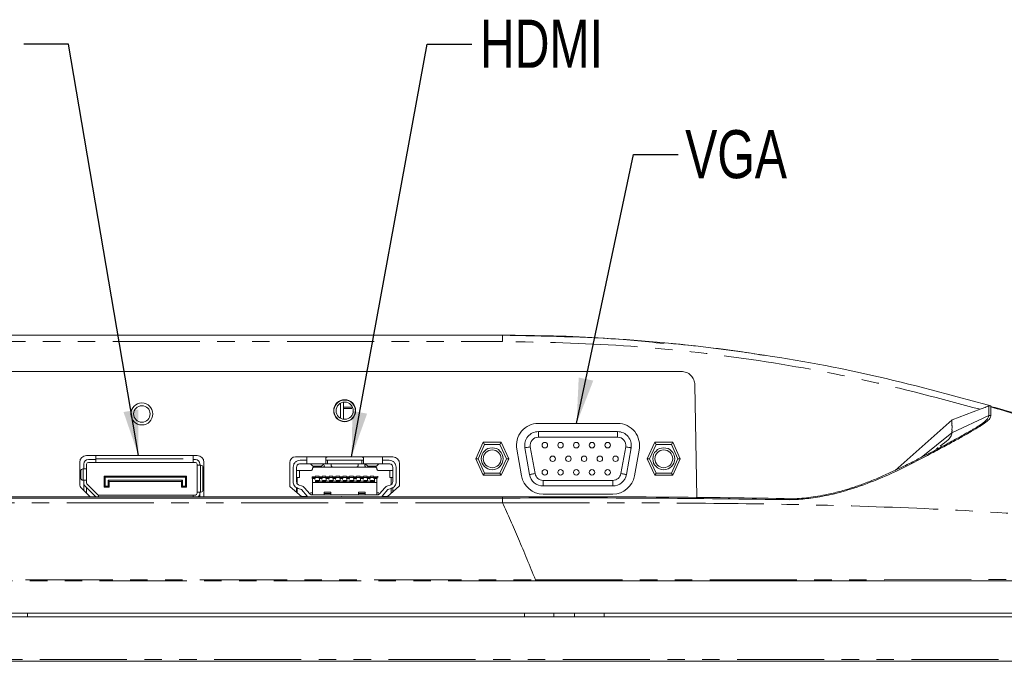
# Model space of a CAD drawing. Header units: millimetres. Extents: x 19 to 844, y 7 to 552.
# Tile 6 of 36: x 227 to 299, y 99 to 146. Entities that reach past the tile are written whole.
import ezdxf

# ---------------------------------------------------------------- set-up
doc = ezdxf.new("R2010")
doc.units = ezdxf.units.MM
doc.linetypes.add('PHANTOM', pattern=[12.7, 6.35, -1.27, 1.27, -1.27, 1.27, -1.27])
doc.styles.add('SLDTEXTSTYLE0', font='TXT', dxfattribs={"width": 0.75})
doc.dimstyles.new('SLDDIMSTYLE1', dxfattribs={"dimtxt": 0.18, "dimasz": 3.302, "dimexe": 0, "dimexo": 0.0625, "dimgap": 0, "dimtad": 0, "dimtih": 1, "dimtoh": 1, "dimdec": 0, "dimrnd": 1e-09, "dimzin": 0, "dimdsep": 46, "dimtxsty": 'Standard', "dimsah": 1, "dimcen": 0.09, "dimadec": 0, "dimazin": 0, "dimtfac": 3.302, "dimtdec": 0, "dimtofl": 0, "dimtmove": 0, "dimatfit": 3, "dimfxl": 0, "dimfrac": 2, "dimtolj": 1, "dimtzin": 0, "dimarcsym": 0})

msp = doc.modelspace()

# ---------------------------------------------------------------- linework, layer by layer
at = {"color": 7, "linetype": 'Continuous', "lineweight": 15}
for p, q in [((262.38, 122.984), (132.38, 122.984)), ((132.38, 122.984), (262.38, 122.984)), ((262.38, 122.985), (262.38, 122.983)), ((216.112, 120.344), (275.397, 120.344)), ((276.397, 119.362), (276.54, 111.164)), ((250.803, 117.744), (251.403, 117.744)), ((295.131, 116.815), (297.171, 117.585)), ((264.996, 116.559), (270.765, 116.559)), ((290.981, 113.135), (295.131, 116.815)), ((264.996, 115.959), (270.763, 115.959)), ((264.996, 115.559), (270.763, 115.559)), ((292.886, 114.076), (295.13, 115.879)), ((260.98, 115.184), (260.43, 113.984)), ((260.595, 113.984), (261.076, 115.034)), ((262.28, 115.184), (260.98, 115.184)), ((260.98, 115.184), (261.076, 115.034)), ((261.076, 115.034), (262.183, 115.034)), ((262.28, 115.184), (262.183, 115.034)), ((262.183, 115.034), (262.665, 113.984)), ((262.28, 115.184), (262.83, 113.984)), ((264.355, 112.836), (264.012, 114.786)), ((264.749, 112.905), (264.405, 114.855)), ((271.354, 114.855), (271.01, 112.905)), ((271.748, 114.786), (271.404, 112.836)), ((272.93, 113.984), (273.48, 115.184)), ((273.576, 115.034), (273.095, 113.984)), ((273.576, 115.034), (273.48, 115.184)), ((273.48, 115.184), (274.78, 115.184)), ((274.683, 115.034), (273.576, 115.034)), ((274.683, 115.034), (274.78, 115.184)), ((275.165, 113.984), (274.683, 115.034)), ((274.78, 115.184), (275.33, 113.984)), ((294.002, 114.711), (294.123, 114.805)), ((232.08, 114.224), (240.13, 114.224)), ((232.755, 114.184), (232.755, 113.974)), ((239.83, 113.974), (239.83, 114.184)), ((247.295, 114.122), (254.38, 114.122)), ((263.764, 112.731), (263.421, 114.681)), ((272.326, 114.608), (271.995, 112.731)), ((231.58, 112.164), (231.58, 113.724)), ((231.88, 113.249), (231.88, 113.599)), ((232.08, 113.599), (232.08, 113.249)), ((232.205, 113.924), (232.755, 113.924)), ((232.755, 113.724), (232.205, 113.724)), ((232.755, 113.974), (232.755, 113.724)), ((232.755, 113.724), (239.83, 113.724)), ((239.83, 113.724), (239.83, 113.974)), ((239.83, 113.924), (240.005, 113.924)), ((240.005, 113.724), (239.83, 113.724)), ((240.13, 113.509), (240.13, 113.599)), ((240.38, 113.509), (240.13, 113.509)), ((240.13, 111.559), (240.13, 113.509)), ((240.33, 113.509), (240.33, 113.599)), ((240.405, 113.509), (240.38, 113.509)), ((240.555, 113.359), (240.555, 111.709)), ((240.63, 113.724), (240.63, 111.347)), ((246.88, 111.958), (246.88, 113.707)), ((247.13, 113.372), (247.13, 112.306)), ((247.38, 113.372), (247.38, 112.306)), ((247.63, 113.872), (248.13, 113.872)), ((247.63, 113.622), (248.13, 113.622)), ((248.13, 113.872), (248.13, 113.622)), ((248.13, 113.622), (249.63, 113.622)), ((248.38, 113.622), (248.557, 113.45)), ((248.556, 113.447), (249.203, 113.447)), ((248.655, 113.372), (249.28, 113.372)), ((249.379, 113.622), (249.202, 113.45)), ((249.63, 113.872), (252.13, 113.872)), ((252.13, 113.622), (249.63, 113.622)), ((250.03, 113.372), (251.73, 113.372)), ((252.13, 113.622), (253.63, 113.622)), ((252.38, 113.622), (252.557, 113.45)), ((252.48, 113.372), (253.105, 113.372)), ((252.556, 113.447), (253.203, 113.447)), ((253.379, 113.622), (253.202, 113.45)), ((253.63, 113.622), (253.63, 113.872)), ((253.63, 113.872), (254.13, 113.872)), ((253.63, 113.622), (254.13, 113.622)), ((254.38, 113.372), (254.38, 112.306)), ((254.63, 113.372), (254.63, 112.306)), ((254.88, 113.622), (254.88, 112.012)), ((260.43, 113.984), (260.98, 112.784)), ((260.43, 113.984), (260.595, 113.984)), ((261.076, 112.934), (260.595, 113.984)), ((262.665, 113.984), (262.183, 112.934)), ((262.83, 113.984), (262.28, 112.784)), ((262.83, 113.984), (262.665, 113.984)), ((273.48, 112.784), (272.93, 113.984)), ((273.095, 113.984), (272.93, 113.984)), ((273.095, 113.984), (273.576, 112.934)), ((274.683, 112.934), (275.165, 113.984)), ((275.33, 113.984), (274.78, 112.784)), ((275.165, 113.984), (275.33, 113.984)), ((231.655, 112.574), (231.655, 113.099)), ((231.83, 113.249), (231.805, 113.249)), ((232.08, 113.249), (231.83, 113.249)), ((232.08, 112.424), (232.08, 113.249)), ((233.355, 111.909), (233.355, 112.729)), ((233.43, 112.654), (233.355, 112.729)), ((233.355, 112.729), (239.355, 112.729)), ((233.43, 112.654), (233.43, 111.984)), ((233.43, 112.654), (239.28, 112.654)), ((239.355, 112.729), (239.28, 112.654)), ((239.28, 111.984), (239.28, 112.654)), ((239.355, 112.729), (239.355, 111.909)), ((247.38, 113.122), (247.58, 113.122)), ((247.58, 113.122), (247.58, 112.622)), ((247.58, 113.122), (248.405, 113.122)), ((248.517, 112.679), (248.742, 112.679)), ((248.517, 112.666), (248.517, 112.664)), ((248.517, 112.665), (248.517, 112.609)), ((248.742, 112.709), (249.017, 112.709)), ((248.742, 112.666), (248.742, 112.664)), ((248.742, 112.664), (248.742, 112.609)), ((249.017, 112.679), (249.242, 112.679)), ((249.017, 112.666), (249.017, 112.664)), ((249.017, 112.665), (249.017, 112.609)), ((249.242, 112.709), (249.517, 112.709)), ((249.242, 112.666), (249.242, 112.664)), ((249.242, 112.664), (249.242, 112.609)), ((249.517, 112.679), (249.742, 112.679)), ((249.517, 112.666), (249.517, 112.664)), ((249.517, 112.665), (249.517, 112.609)), ((249.742, 112.709), (250.017, 112.709)), ((249.742, 112.666), (249.742, 112.664)), ((249.742, 112.664), (249.742, 112.609)), ((250.017, 112.679), (250.242, 112.679)), ((250.017, 112.666), (250.017, 112.664)), ((250.017, 112.665), (250.017, 112.609)), ((250.242, 112.709), (250.517, 112.709)), ((250.242, 112.666), (250.242, 112.664)), ((250.242, 112.664), (250.242, 112.609)), ((250.517, 112.679), (250.742, 112.679)), ((250.517, 112.666), (250.517, 112.664)), ((250.517, 112.665), (250.517, 112.609)), ((250.742, 112.709), (251.017, 112.709)), ((250.742, 112.666), (250.742, 112.664)), ((250.742, 112.664), (250.742, 112.609)), ((251.017, 112.679), (251.242, 112.679)), ((251.017, 112.666), (251.017, 112.664)), ((251.017, 112.665), (251.017, 112.609)), ((251.242, 112.709), (251.517, 112.709)), ((251.242, 112.666), (251.242, 112.664)), ((251.242, 112.664), (251.242, 112.609)), ((251.517, 112.679), (251.742, 112.679)), ((251.517, 112.666), (251.517, 112.664)), ((251.517, 112.665), (251.517, 112.609)), ((251.742, 112.709), (252.017, 112.709)), ((251.742, 112.666), (251.742, 112.664)), ((251.742, 112.664), (251.742, 112.609)), ((252.017, 112.679), (252.242, 112.679)), ((252.017, 112.666), (252.017, 112.664)), ((252.017, 112.665), (252.017, 112.609)), ((252.242, 112.709), (252.517, 112.709)), ((252.242, 112.666), (252.242, 112.664)), ((252.242, 112.664), (252.242, 112.609)), ((252.517, 112.679), (252.742, 112.679)), ((252.517, 112.666), (252.517, 112.664)), ((252.517, 112.665), (252.517, 112.609)), ((252.742, 112.709), (253.017, 112.709)), ((252.742, 112.666), (252.742, 112.664)), ((252.742, 112.664), (252.742, 112.609)), ((253.017, 112.679), (253.242, 112.679)), ((253.017, 112.666), (253.017, 112.664)), ((253.017, 112.665), (253.017, 112.609)), ((253.242, 112.666), (253.242, 112.664)), ((253.242, 112.664), (253.242, 112.609)), ((253.307, 112.709), (253.307, 112.609)), ((253.355, 113.122), (254.155, 113.122)), ((254.18, 113.122), (254.38, 113.122)), ((254.18, 112.622), (254.18, 113.122)), ((260.98, 112.784), (261.076, 112.934)), ((260.98, 112.784), (262.28, 112.784)), ((261.076, 112.934), (262.183, 112.934)), ((262.183, 112.934), (262.28, 112.784)), ((273.48, 112.784), (273.576, 112.934)), ((274.78, 112.784), (273.48, 112.784)), ((273.576, 112.934), (274.683, 112.934)), ((274.683, 112.934), (274.78, 112.784)), ((231.805, 112.424), (231.83, 112.424)), ((231.83, 112.424), (232.08, 112.424)), ((231.88, 112.424), (231.88, 112.216)), ((231.88, 111.657), (231.88, 112.216)), ((232.722, 111.239), (231.975, 111.986)), ((232.08, 112.424), (232.08, 112.216)), ((232.863, 111.381), (232.116, 112.128)), ((233.355, 111.909), (233.43, 111.984)), ((233.43, 111.984), (233.655, 111.984)), ((239.055, 112.414), (233.655, 112.414)), ((233.655, 111.984), (233.655, 112.414)), ((233.655, 112.414), (233.73, 112.339)), ((233.655, 111.984), (233.73, 111.909)), ((233.73, 112.339), (233.73, 111.909)), ((238.98, 112.339), (233.73, 112.339)), ((238.98, 112.339), (239.055, 112.414)), ((238.98, 111.909), (238.98, 112.339)), ((238.98, 111.909), (239.055, 111.984)), ((239.055, 112.414), (239.055, 111.984)), ((239.055, 111.984), (239.28, 111.984)), ((239.28, 111.984), (239.355, 111.909)), ((247.769, 111.21), (246.88, 111.958)), ((247.58, 112.622), (247.38, 112.622)), ((247.43, 112.157), (247.43, 112.622)), ((247.556, 112.067), (247.732, 112.013)), ((248.517, 112.609), (248.742, 112.609)), ((248.517, 112.609), (248.517, 112.559)), ((248.517, 112.559), (248.742, 112.559)), ((248.542, 112.509), (248.542, 112.259)), ((248.542, 112.259), (248.542, 111.347)), ((248.542, 112.259), (248.702, 112.259)), ((248.702, 112.259), (248.767, 112.259)), ((248.717, 112.509), (248.717, 112.481)), ((248.742, 112.609), (248.742, 112.559)), ((248.742, 112.609), (249.017, 112.609)), ((248.767, 112.409), (248.992, 112.409)), ((248.767, 112.409), (248.767, 112.359)), ((248.767, 112.359), (248.992, 112.359)), ((248.767, 112.359), (248.767, 112.304)), ((248.767, 112.304), (248.767, 112.302)), ((248.767, 112.302), (248.767, 112.289)), ((248.767, 112.289), (248.992, 112.289)), ((248.992, 112.259), (248.767, 112.259)), ((248.792, 112.257), (248.967, 112.257)), ((248.992, 112.409), (248.992, 112.359)), ((248.992, 112.359), (248.992, 112.304)), ((248.992, 112.359), (249.267, 112.359)), ((248.992, 112.304), (248.992, 112.302)), ((248.992, 112.302), (248.992, 112.289)), ((248.992, 112.259), (249.267, 112.259)), ((249.017, 112.609), (249.242, 112.609)), ((249.017, 112.609), (249.017, 112.559)), ((249.017, 112.559), (249.242, 112.559)), ((249.042, 112.509), (249.042, 112.359)), ((249.217, 112.509), (249.217, 112.481)), ((249.242, 112.609), (249.242, 112.559)), ((249.242, 112.609), (249.517, 112.609)), ((249.267, 112.409), (249.492, 112.409)), ((249.267, 112.409), (249.267, 112.359)), ((249.267, 112.359), (249.492, 112.359)), ((249.267, 112.359), (249.267, 112.304)), ((249.267, 112.304), (249.267, 112.302)), ((249.267, 112.302), (249.267, 112.289)), ((249.267, 112.289), (249.492, 112.289)), ((249.492, 112.259), (249.267, 112.259)), ((249.292, 112.257), (249.467, 112.257)), ((249.492, 112.409), (249.492, 112.359)), ((249.492, 112.359), (249.492, 112.304)), ((249.492, 112.359), (249.767, 112.359)), ((249.492, 112.304), (249.492, 112.302)), ((249.492, 112.302), (249.492, 112.289)), ((249.492, 112.259), (249.767, 112.259)), ((249.517, 112.609), (249.742, 112.609)), ((249.517, 112.609), (249.517, 112.559)), ((249.517, 112.559), (249.742, 112.559)), ((249.542, 112.509), (249.542, 112.359)), ((249.717, 112.509), (249.717, 112.481)), ((249.742, 112.609), (249.742, 112.559)), ((249.742, 112.609), (250.017, 112.609)), ((249.767, 112.409), (249.992, 112.409)), ((249.767, 112.409), (249.767, 112.359)), ((249.767, 112.359), (249.992, 112.359)), ((249.767, 112.359), (249.767, 112.304)), ((249.767, 112.304), (249.767, 112.302)), ((249.767, 112.302), (249.767, 112.289)), ((249.767, 112.289), (249.992, 112.289)), ((249.992, 112.259), (249.767, 112.259)), ((249.792, 112.257), (249.967, 112.257)), ((249.992, 112.409), (249.992, 112.359)), ((249.992, 112.359), (249.992, 112.304)), ((249.992, 112.359), (250.267, 112.359)), ((249.992, 112.304), (249.992, 112.302)), ((249.992, 112.302), (249.992, 112.289)), ((249.992, 112.259), (250.267, 112.259)), ((250.017, 112.609), (250.242, 112.609)), ((250.017, 112.609), (250.017, 112.559)), ((250.017, 112.559), (250.242, 112.559)), ((250.042, 112.509), (250.042, 112.359)), ((250.217, 112.509), (250.217, 112.481)), ((250.242, 112.609), (250.242, 112.559)), ((250.242, 112.609), (250.517, 112.609)), ((250.267, 112.409), (250.492, 112.409)), ((250.267, 112.409), (250.267, 112.359)), ((250.267, 112.359), (250.492, 112.359)), ((250.267, 112.359), (250.267, 112.304)), ((250.267, 112.304), (250.267, 112.302)), ((250.267, 112.302), (250.267, 112.289)), ((250.267, 112.289), (250.492, 112.289)), ((250.492, 112.259), (250.267, 112.259)), ((250.292, 112.257), (250.467, 112.257)), ((250.492, 112.409), (250.492, 112.359)), ((250.492, 112.359), (250.492, 112.304)), ((250.492, 112.359), (250.767, 112.359)), ((250.492, 112.304), (250.492, 112.302)), ((250.492, 112.302), (250.492, 112.289)), ((250.492, 112.259), (250.767, 112.259)), ((250.517, 112.609), (250.742, 112.609)), ((250.517, 112.609), (250.517, 112.559)), ((250.517, 112.559), (250.742, 112.559)), ((250.542, 112.509), (250.542, 112.359)), ((250.717, 112.509), (250.717, 112.481)), ((250.742, 112.609), (250.742, 112.559)), ((250.742, 112.609), (251.017, 112.609)), ((250.767, 112.409), (250.992, 112.409)), ((250.767, 112.409), (250.767, 112.359)), ((250.767, 112.359), (250.992, 112.359)), ((250.767, 112.359), (250.767, 112.304)), ((250.767, 112.304), (250.767, 112.302)), ((250.767, 112.302), (250.767, 112.289)), ((250.767, 112.289), (250.992, 112.289)), ((250.992, 112.259), (250.767, 112.259)), ((250.792, 112.257), (250.967, 112.257)), ((250.992, 112.409), (250.992, 112.359)), ((250.992, 112.359), (250.992, 112.304)), ((250.992, 112.359), (251.267, 112.359)), ((250.992, 112.304), (250.992, 112.302)), ((250.992, 112.302), (250.992, 112.289)), ((250.992, 112.259), (251.267, 112.259)), ((251.017, 112.609), (251.242, 112.609)), ((251.017, 112.609), (251.017, 112.559)), ((251.017, 112.559), (251.242, 112.559)), ((251.042, 112.509), (251.042, 112.359)), ((251.217, 112.509), (251.217, 112.481)), ((251.242, 112.609), (251.242, 112.559)), ((251.242, 112.609), (251.517, 112.609)), ((251.267, 112.409), (251.492, 112.409)), ((251.267, 112.409), (251.267, 112.359)), ((251.267, 112.359), (251.492, 112.359)), ((251.267, 112.359), (251.267, 112.304)), ((251.267, 112.304), (251.267, 112.302)), ((251.267, 112.302), (251.267, 112.289)), ((251.267, 112.289), (251.492, 112.289)), ((251.492, 112.259), (251.267, 112.259)), ((251.292, 112.257), (251.467, 112.257)), ((251.492, 112.409), (251.492, 112.359)), ((251.492, 112.359), (251.492, 112.304)), ((251.492, 112.359), (251.767, 112.359)), ((251.492, 112.304), (251.492, 112.302)), ((251.492, 112.302), (251.492, 112.289)), ((251.492, 112.259), (251.767, 112.259)), ((251.517, 112.609), (251.742, 112.609)), ((251.517, 112.609), (251.517, 112.559)), ((251.517, 112.559), (251.742, 112.559)), ((251.542, 112.509), (251.542, 112.359)), ((251.717, 112.509), (251.717, 112.481)), ((251.742, 112.609), (251.742, 112.559)), ((251.742, 112.609), (252.017, 112.609)), ((251.767, 112.409), (251.992, 112.409)), ((251.767, 112.409), (251.767, 112.359)), ((251.767, 112.359), (251.992, 112.359)), ((251.767, 112.359), (251.767, 112.304)), ((251.767, 112.304), (251.767, 112.302)), ((251.767, 112.302), (251.767, 112.289)), ((251.767, 112.289), (251.992, 112.289)), ((251.992, 112.259), (251.767, 112.259)), ((251.792, 112.257), (251.967, 112.257)), ((251.992, 112.409), (251.992, 112.359)), ((251.992, 112.359), (251.992, 112.304)), ((251.992, 112.359), (252.267, 112.359)), ((251.992, 112.304), (251.992, 112.302)), ((251.992, 112.302), (251.992, 112.289)), ((251.992, 112.259), (252.267, 112.259)), ((252.017, 112.609), (252.242, 112.609)), ((252.017, 112.609), (252.017, 112.559)), ((252.017, 112.559), (252.242, 112.559)), ((252.042, 112.509), (252.042, 112.359)), ((252.217, 112.509), (252.217, 112.481)), ((252.242, 112.609), (252.242, 112.559)), ((252.242, 112.609), (252.517, 112.609)), ((252.267, 112.409), (252.492, 112.409)), ((252.267, 112.409), (252.267, 112.359)), ((252.267, 112.359), (252.492, 112.359)), ((252.267, 112.359), (252.267, 112.304)), ((252.267, 112.304), (252.267, 112.302)), ((252.267, 112.302), (252.267, 112.289)), ((252.267, 112.289), (252.492, 112.289)), ((252.492, 112.259), (252.267, 112.259)), ((252.292, 112.257), (252.467, 112.257)), ((252.492, 112.409), (252.492, 112.359)), ((252.492, 112.359), (252.492, 112.304)), ((252.492, 112.359), (252.767, 112.359)), ((252.492, 112.304), (252.492, 112.302)), ((252.492, 112.302), (252.492, 112.289)), ((252.492, 112.259), (252.767, 112.259)), ((252.517, 112.609), (252.742, 112.609)), ((252.517, 112.609), (252.517, 112.559)), ((252.517, 112.559), (252.742, 112.559)), ((252.542, 112.509), (252.542, 112.359)), ((252.717, 112.509), (252.717, 112.481)), ((252.742, 112.609), (252.742, 112.559)), ((252.742, 112.609), (253.017, 112.609)), ((252.767, 112.409), (252.992, 112.409)), ((252.767, 112.409), (252.767, 112.359)), ((252.767, 112.359), (252.992, 112.359)), ((252.767, 112.359), (252.767, 112.304)), ((252.767, 112.304), (252.767, 112.302)), ((252.767, 112.302), (252.767, 112.289)), ((252.767, 112.289), (252.992, 112.289)), ((252.992, 112.259), (252.767, 112.259)), ((252.792, 112.257), (252.967, 112.257)), ((252.992, 112.409), (252.992, 112.359)), ((252.992, 112.359), (252.992, 112.304)), ((252.992, 112.304), (252.992, 112.302)), ((252.992, 112.302), (252.992, 112.289)), ((253.057, 112.259), (252.992, 112.259)), ((253.017, 112.609), (253.242, 112.609)), ((253.017, 112.609), (253.017, 112.559)), ((253.017, 112.559), (253.242, 112.559)), ((253.042, 112.509), (253.042, 112.359)), ((253.057, 112.359), (253.057, 112.259)), ((253.057, 112.259), (253.217, 112.259)), ((253.217, 112.509), (253.217, 112.259)), ((253.217, 112.259), (253.217, 111.347)), ((253.242, 112.609), (253.242, 112.559)), ((254.88, 112.012), (253.968, 111.21)), ((254.027, 112.013), (254.203, 112.067)), ((254.38, 112.622), (254.18, 112.622)), ((254.28, 112.622), (254.28, 112.094)), ((270.419, 112.409), (265.34, 112.409)), ((270.419, 112.009), (265.34, 112.009)), ((262.385, 111.21), (212.001, 111.21)), ((232.327, 111.21), (231.726, 111.811)), ((232.08, 111.457), (232.08, 111.881)), ((232.951, 111.344), (232.955, 111.344)), ((232.955, 111.344), (239.83, 111.344)), ((232.955, 111.344), (232.955, 111.21)), ((233.73, 111.909), (233.355, 111.909)), ((239.355, 111.909), (238.98, 111.909)), ((239.83, 111.21), (239.83, 111.344)), ((239.83, 111.344), (240.005, 111.344)), ((240.13, 111.559), (240.38, 111.559)), ((240.13, 111.469), (240.13, 111.559)), ((240.33, 111.559), (240.33, 111.469)), ((240.33, 111.469), (240.33, 111.21)), ((240.38, 111.559), (240.405, 111.559)), ((247.38, 111.873), (247.38, 111.537)), ((247.43, 111.495), (247.43, 111.855)), ((247.726, 111.754), (247.483, 111.828)), ((248.18, 111.247), (247.725, 111.247)), ((247.726, 111.754), (248.155, 111.266)), ((247.96, 111.866), (248.342, 111.432)), ((248.542, 111.497), (248.38, 111.497)), ((248.53, 111.347), (253.229, 111.347)), ((249.88, 111.547), (249.379, 111.547)), ((249.38, 111.448), (249.38, 111.347)), ((249.88, 111.347), (249.88, 111.448)), ((250.645, 111.247), (250.63, 111.247)), ((250.63, 111.247), (250.63, 111.21)), ((250.645, 111.21), (250.645, 111.247)), ((252.38, 111.547), (251.879, 111.547)), ((251.88, 111.447), (251.88, 111.347)), ((252.38, 111.347), (252.38, 111.447)), ((253.38, 111.497), (253.217, 111.497)), ((253.799, 111.866), (253.417, 111.432)), ((254.01, 111.247), (253.58, 111.247)), ((254.033, 111.754), (253.604, 111.266)), ((254.033, 111.754), (254.277, 111.828)), ((254.28, 111.83), (254.28, 111.484)), ((254.38, 111.572), (254.38, 111.873)), ((270.419, 111.409), (265.34, 111.409)), ((262.38, 111.125), (212.003, 111.124)), ((301.13, 102.734), (149.089, 102.734)), ((227.78, 102.734), (227.78, 102.484)), ((263.98, 102.734), (263.98, 102.484)), ((266.13, 102.734), (266.13, 102.484)), ((267.63, 102.484), (267.63, 102.734)), ((269.78, 102.484), (269.78, 102.734)), ((324.204, 102.484), (148.88, 102.484)), ((263.98, 102.484), (227.78, 102.484)), ((301.13, 102.484), (269.78, 102.484)), ((323.92, 99.234), (70.839, 99.234))]:
    msp.add_line(p, q, dxfattribs=at)
at = {"color": 8, "linetype": 'PHANTOM', "lineweight": 0}
for p, q in [((132.38, 122.527), (262.38, 122.527)), ((250.803, 117.644), (251.403, 117.644)), ((297.804, 117.126), (295.13, 115.879)), ((264.996, 115.959), (264.996, 115.559)), ((270.763, 115.959), (270.763, 115.559)), ((249.63, 114.122), (248.13, 114.122)), ((253.63, 114.122), (252.13, 114.122)), ((232.755, 113.974), (239.83, 113.974)), ((240.38, 113.509), (240.38, 111.559)), ((249.202, 113.45), (248.557, 113.45)), ((250.03, 113.372), (249.28, 113.372)), ((249.63, 113.622), (249.63, 113.872)), ((252.48, 113.372), (251.73, 113.372)), ((252.13, 113.872), (252.13, 113.622)), ((253.202, 113.45), (252.557, 113.45)), ((231.83, 112.424), (231.83, 113.249)), ((265.34, 112.009), (265.34, 112.409)), ((270.419, 112.009), (270.419, 112.409)), ((249.88, 111.448), (249.38, 111.448)), ((252.38, 111.447), (251.88, 111.447)), ((262.38, 110.786), (211.974, 110.786)), ((262.38, 110.786), (262.38, 111.125)), ((151.431, 105.168), (264.777, 105.168)), ((264.777, 105.098), (151.431, 105.097)), ((264.777, 105.168), (323.635, 105.194)), ((264.777, 105.098), (264.777, 105.168)), ((323.92, 99.371), (70.839, 99.371))]:
    msp.add_line(p, q, dxfattribs=at)
at = {"color": 8, "linetype": 'PHANTOM', "lineweight": 0, "flags": 128}
for points in [[(264.012, 114.786), (264.019, 114.787), (264.041, 114.791), (264.078, 114.797), (264.127, 114.806), (264.187, 114.816), (264.255, 114.828), (264.329, 114.841), (264.405, 114.855)], [(271.748, 114.786), (271.74, 114.787), (271.718, 114.791), (271.681, 114.797), (271.632, 114.806), (271.573, 114.816), (271.504, 114.828), (271.431, 114.841), (271.354, 114.855)], [(264.355, 112.836), (264.363, 112.837), (264.385, 112.841), (264.422, 112.847), (264.471, 112.856), (264.53, 112.866), (264.599, 112.878), (264.672, 112.891), (264.749, 112.905)], [(271.01, 112.905), (271.087, 112.891), (271.161, 112.878), (271.229, 112.866), (271.288, 112.856), (271.337, 112.847), (271.374, 112.841), (271.396, 112.837), (271.404, 112.836)]]:
    msp.add_lwpolyline(points, dxfattribs=at)
at = {"color": 7, "linetype": 'Continuous', "lineweight": 15, "flags": 128}
for points in [[(232.76, 114.224), (232.757, 114.213), (232.755, 114.184)], [(239.83, 114.184), (239.827, 114.213), (239.824, 114.224)], [(232.722, 111.239), (232.745, 111.218), (232.756, 111.21)], [(240.63, 111.347), (240.62, 111.249), (240.61, 111.21)]]:
    msp.add_lwpolyline(points, dxfattribs=at)
at = {"color": 7, "linetype": 'Continuous', "lineweight": 15}
for centre, radius in [((236.105, 117.249), 0.8), ((236.105, 117.249), 0.6), ((250.88, 117.484), 0.8), ((250.88, 117.482), 0.625), ((261.63, 113.984), 0.8), ((265.465, 114.974), 0.2), ((266.61, 114.974), 0.2), ((267.755, 114.974), 0.2), ((268.9, 114.974), 0.2), ((270.045, 114.974), 0.2), ((274.13, 113.984), 0.8), ((261.63, 113.984), 0.65), ((266.037, 113.984), 0.2), ((267.182, 113.984), 0.2), ((268.327, 113.984), 0.2), ((269.472, 113.984), 0.2), ((270.617, 113.984), 0.2), ((274.13, 113.984), 0.65), ((265.465, 112.994), 0.2), ((266.61, 112.994), 0.2), ((267.755, 112.994), 0.2), ((268.9, 112.994), 0.2), ((270.045, 112.994), 0.2)]:
    msp.add_circle(centre, radius, dxfattribs=at)
for centre, radius, start, end in [((264.996, 114.959), 1.6, 90, 190), ((270.765, 114.959), 1.6, 347.3377, 90), ((264.996, 114.959), 1, 90, 190), ((264.996, 114.959), 0.6, 89.99998, 190), ((270.763, 114.959), 1, 350, 90), ((270.763, 114.959), 0.6, 349.99997, 90), ((232.08, 113.724), 0.5, 90, 180), ((240.13, 113.724), 0.5, 0, 90), ((247.295, 113.707), 0.415, 90, 180), ((254.38, 113.622), 0.5, 0, 90), ((232.205, 113.599), 0.325, 90, 180), ((232.205, 113.599), 0.125, 90, 180), ((240.005, 113.599), 0.325, 0, 90), ((240.005, 113.599), 0.125, 0, 90), ((240.405, 113.359), 0.15, 0, 90), ((231.805, 113.099), 0.15, 90, 180), ((265.34, 113.009), 1.6, 190, 270), ((265.34, 113.009), 1, 190, 270), ((265.34, 113.009), 0.6, 190.00001, 270), ((270.419, 113.009), 0.6, 270, 349.99999), ((270.419, 113.009), 1, 270, 350), ((270.419, 113.009), 1.6, 270, 350), ((232.08, 112.164), 0.5, 180, 225), ((231.805, 112.574), 0.15, 180, 270), ((232.205, 112.216), 0.325, 180, 225), ((232.205, 112.216), 0.125, 180, 225), ((232.951, 111.469), 0.125, 225, 270), ((240.005, 111.469), 0.125, 270, 0), ((240.005, 111.469), 0.325, 307.01392, 0), ((240.405, 111.709), 0.15, 270, 0)]:
    msp.add_arc(centre, radius, start, end, dxfattribs=at)
for points, knots in [([(274.117, 122.384), (272.684, 122.527), (268.783, 122.916), (264.861, 122.958), (262.38, 122.984)], [0, 0, 0, 0, 0.367187, 1, 1, 1, 1]), ([(262.38, 122.984), (265.386, 122.923), (271.4, 122.801), (280.37, 121.784), (289.26, 120.214), (295.06, 118.626), (297.959, 117.831)], [0, 0, 0, 0, 0.25, 0.5, 0.75, 1, 1, 1, 1]), ([(281.539, 121.497), (280.986, 121.588), (278.535, 121.989), (276.047, 122.241), (274.122, 122.436)], [0, 0, 0, 0, 0.225771, 1, 1, 1, 1]), ([(275.397, 120.344), (275.526, 120.33), (275.785, 120.301), (276.114, 120.074), (276.346, 119.749), (276.38, 119.49), (276.397, 119.362)], [0, 0, 0, 0, 0.247238, 0.498755, 0.750912, 1, 1, 1, 1]), ([(250.88, 118.263), (250.777, 118.251), (250.573, 118.228), (250.313, 118.047), (250.139, 117.789), (250.078, 117.482), (250.139, 117.175), (250.313, 116.916), (250.573, 116.736), (250.777, 116.712), (250.88, 116.7)], [0, 0, 0, 0, 0.125001, 0.25, 0.375001, 0.5, 0.625, 0.75, 0.874999, 1, 1, 1, 1]), ([(250.571, 116.952), (250.571, 117.269), (250.571, 117.653), (250.571, 117.959), (250.571, 118.013)], [0, 0, 0, 0, 0.824619, 1, 1, 1, 1]), ([(250.803, 116.914), (250.803, 117.228), (250.803, 117.66), (250.803, 117.998), (250.803, 118.091)], [0, 0, 0, 0, 0.726706, 1, 1, 1, 1]), ([(250.88, 116.7), (250.982, 116.712), (251.186, 116.736), (251.446, 116.916), (251.62, 117.175), (251.681, 117.482), (251.62, 117.789), (251.446, 118.047), (251.186, 118.228), (250.982, 118.251), (250.88, 118.263)], [0, 0, 0, 0, 0.124999, 0.25, 0.375, 0.5, 0.625, 0.75, 0.875001, 1, 1, 1, 1]), ([(297.171, 117.585), (297.298, 117.633), (297.483, 117.703), (297.694, 117.784), (297.768, 117.812), (297.801, 117.825)], [0, 0, 0, 0, 0.546339, 0.796431, 1, 1, 1, 1]), ([(297.959, 117.831), (297.934, 117.836), (297.882, 117.848), (297.829, 117.833), (297.801, 117.825)], [0, 0, 0, 0, 0.483337, 1, 1, 1, 1]), ([(297.801, 117.826), (297.802, 117.826), (297.802, 117.826), (297.802, 117.825), (297.803, 117.824), (297.803, 117.818), (297.804, 117.801), (297.804, 117.775), (297.804, 117.747), (297.804, 117.724), (297.804, 117.703), (297.804, 117.687), (297.804, 117.673), (297.804, 117.662), (297.804, 117.65), (297.804, 117.628), (297.804, 117.601), (297.804, 117.566), (297.804, 117.528), (297.804, 117.47), (297.804, 117.382), (297.804, 117.276), (297.804, 117.188), (297.804, 117.141), (297.804, 117.126)], [0, 0, 0, 0, 0.000219, 0.002083, 0.007389, 0.027667, 0.106886, 0.18258, 0.243589, 0.319742, 0.364823, 0.425077, 0.4848, 0.536042, 0.595975, 0.642589, 0.708317, 0.74375, 0.775895, 0.824179, 0.889445, 0.946483, 0.983338, 1, 1, 1, 1]), ([(297.96, 117.833), (297.959, 117.824), (297.958, 117.807), (297.955, 117.756), (297.955, 117.71), (297.958, 117.676), (297.963, 117.658), (297.962, 117.582), (297.96, 117.436), (297.96, 117.238), (297.96, 117.141)], [0, 0, 0, 0, 0.12495, 0.249852, 0.374771, 0.499762, 0.62485, 0.749942, 0.876625, 1, 1, 1, 1]), ([(320.302, 109.199), (319.475, 109.619), (317.67, 110.537), (314.9, 111.783), (312.328, 112.857), (310.194, 113.689), (308.504, 114.317), (307.082, 114.823), (305.791, 115.263), (304.569, 115.661), (303.251, 116.094), (301.65, 116.619), (299.874, 117.19), (298.575, 117.585), (297.956, 117.773)], [0, 0, 0, 0, 0.0972223, 0.212138, 0.3204662, 0.3959109, 0.4657812, 0.5305264, 0.5925308, 0.6740855, 0.7553388, 0.8379076, 0.9228131, 1, 1, 1, 1]), ([(302.532, 116.328), (301.451, 116.721), (299.945, 117.267), (298.395, 117.679), (297.958, 117.796)], [0, 0, 0, 0, 0.717653, 1, 1, 1, 1]), ([(297.96, 117.141), (297.945, 117.067), (297.914, 116.918), (297.627, 116.657), (297.177, 116.348), (296.563, 115.977), (295.802, 115.549), (294.914, 115.066), (293.899, 114.526), (292.678, 113.892), (291.289, 113.164), (289.603, 112.412), (287.937, 111.809), (286.372, 111.366), (285.048, 111.136), (283.873, 110.994), (283.128, 111.005), (282.789, 111.01)], [0, 0, 0, 0, 0.0667335, 0.1343784, 0.2037108, 0.2724644, 0.3395709, 0.4061763, 0.4725647, 0.5407789, 0.6251574, 0.7044929, 0.793154, 0.8556144, 0.9096025, 0.9589114, 1, 1, 1, 1]), ([(297.804, 117.126), (297.803, 117.12), (297.802, 117.092), (297.789, 117.03), (297.748, 116.944), (297.676, 116.849), (297.592, 116.762), (297.493, 116.674), (297.376, 116.582), (297.241, 116.484), (297.088, 116.381), (296.917, 116.273), (296.73, 116.159), (296.573, 116.066), (296.33, 115.925), (295.972, 115.723), (295.433, 115.426), (294.852, 115.111), (294.266, 114.797), (293.664, 114.479), (293.012, 114.139), (292.373, 113.813), (291.651, 113.453), (290.908, 113.096), (290.06, 112.712), (289.183, 112.347), (288.464, 112.078), (287.907, 111.89), (287.501, 111.761), (287.066, 111.634), (286.585, 111.508), (286.023, 111.377), (285.166, 111.214), (284.06, 111.072), (283.198, 111.061), (282.79, 111.056)], [0, 0, 0, 0, 0.006312, 0.025453, 0.056615, 0.081786, 0.104174, 0.125873, 0.147986, 0.170082, 0.192162, 0.214228, 0.236279, 0.258318, 0.265576, 0.311072, 0.358919, 0.399375, 0.441739, 0.480788, 0.516518, 0.562113, 0.592539, 0.637097, 0.680858, 0.722261, 0.765847, 0.78241, 0.798823, 0.820968, 0.840456, 0.86219, 0.893847, 0.949822, 1, 1, 1, 1]), ([(297.804, 117.126), (297.829, 117.135), (297.88, 117.152), (297.934, 117.145), (297.96, 117.141)], [0, 0, 0, 0, 0.499693, 1, 1, 1, 1]), ([(295.13, 115.879), (295.129, 115.878), (295.129, 115.877), (295.129, 115.876), (295.129, 115.876), (295.129, 115.876), (295.129, 115.876), (295.129, 115.876), (295.127, 115.878), (295.123, 115.878), (295.121, 115.879), (295.119, 115.88), (295.115, 115.881), (295.115, 115.88), (295.114, 115.884), (295.115, 115.89), (295.125, 115.9), (295.135, 115.911), (295.135, 115.917), (295.132, 115.927), (295.123, 115.943), (295.13, 115.976), (295.133, 116.01), (295.132, 116.046), (295.13, 116.083), (295.129, 116.143), (295.131, 116.201), (295.131, 116.246), (295.131, 116.268), (295.132, 116.277), (295.132, 116.282), (295.132, 116.283), (295.132, 116.289), (295.131, 116.308), (295.131, 116.349), (295.13, 116.412), (295.129, 116.475), (295.129, 116.525), (295.129, 116.565), (295.131, 116.598), (295.129, 116.62), (295.127, 116.648), (295.132, 116.696), (295.127, 116.762), (295.13, 116.796), (295.131, 116.815)], [0, 0, 0, 0, 0.000144, 0.000256, 0.000302, 0.000348, 0.000447, 0.000568, 0.000732, 0.001188, 0.001315, 0.001376, 0.001726, 0.002873, 0.003637, 0.004835, 0.006637, 0.009022, 0.011947, 0.012329, 0.01924, 0.029046, 0.042055, 0.051677, 0.066453, 0.081814, 0.120295, 0.137382, 0.144121, 0.150875, 0.15094, 0.151483, 0.153021, 0.158892, 0.181898, 0.22017, 0.274112, 0.327149, 0.370809, 0.432609, 0.506475, 0.596067, 0.70559, 0.838592, 1, 1, 1, 1]), ([(294.261, 114.913), (294.481, 115.073), (294.862, 115.35), (295.061, 115.619), (295.121, 115.774), (295.129, 115.847), (295.13, 115.869), (295.13, 115.877), (295.13, 115.879)], [0, 0, 0, 0, 0.412359, 0.711194, 0.913484, 0.9714, 0.989379, 1, 1, 1, 1]), ([(248.13, 114.122), (248.13, 114.078), (248.13, 113.99), (248.13, 113.911), (248.13, 113.872)], [0, 0, 0, 0, 0.499997, 1, 1, 1, 1]), ([(249.505, 113.997), (249.506, 114.013), (249.509, 114.045), (249.539, 114.087), (249.58, 114.116), (249.613, 114.12), (249.63, 114.122)], [0, 0, 0, 0, 0.251415, 0.499792, 0.748798, 1, 1, 1, 1]), ([(252.13, 114.122), (252.138, 114.121), (252.155, 114.12), (252.186, 114.11), (252.221, 114.087), (252.25, 114.045), (252.253, 114.013), (252.255, 113.997)], [0, 0, 0, 0, 0.1269086, 0.253728, 0.5015239, 0.7492939, 1, 1, 1, 1]), ([(253.63, 113.872), (253.63, 113.911), (253.63, 113.99), (253.63, 114.078), (253.63, 114.122)], [0, 0, 0, 0, 0.500003, 1, 1, 1, 1]), ([(247.13, 113.372), (247.137, 113.437), (247.152, 113.568), (247.268, 113.734), (247.433, 113.849), (247.564, 113.864), (247.63, 113.872)], [0, 0, 0, 0, 0.2500005, 0.4999969, 0.7499999, 1, 1, 1, 1]), ([(247.63, 113.622), (247.597, 113.618), (247.531, 113.61), (247.449, 113.553), (247.391, 113.47), (247.383, 113.404), (247.38, 113.372)], [0, 0, 0, 0, 0.250005, 0.499999, 0.750001, 1, 1, 1, 1]), ([(248.53, 113.247), (248.531, 113.263), (248.535, 113.296), (248.564, 113.337), (248.605, 113.366), (248.638, 113.37), (248.655, 113.372)], [0, 0, 0, 0, 0.250004, 0.499991, 0.749996, 1, 1, 1, 1]), ([(249.28, 113.372), (249.291, 113.373), (249.312, 113.374), (249.343, 113.388), (249.368, 113.407), (249.386, 113.43), (249.401, 113.46), (249.403, 113.482), (249.405, 113.497)], [0, 0, 0, 0, 0.169914, 0.310558, 0.503486, 0.632584, 0.757707, 1, 1, 1, 1]), ([(249.505, 113.997), (249.505, 113.955), (249.505, 113.87), (249.505, 113.764), (249.505, 113.681), (249.505, 113.652), (249.505, 113.638)], [0, 0, 0, 0, 0.249999, 0.499999, 0.749999, 1, 1, 1, 1]), ([(249.63, 113.872), (249.616, 113.872), (249.587, 113.872), (249.55, 113.872), (249.523, 113.877), (249.507, 113.888), (249.505, 113.9), (249.505, 113.905)], [0, 0, 0, 0, 0.2083219, 0.4167109, 0.6228117, 0.8205364, 1, 1, 1, 1]), ([(249.63, 113.622), (249.613, 113.622), (249.58, 113.622), (249.539, 113.623), (249.509, 113.627), (249.506, 113.634), (249.505, 113.638)], [0, 0, 0, 0, 0.251482, 0.501251, 0.749152, 1, 1, 1, 1]), ([(249.905, 113.621), (249.905, 113.617), (249.905, 113.611), (249.905, 113.584), (249.905, 113.546), (249.905, 113.513), (249.905, 113.497)], [0, 0, 0, 0, 0.249998, 0.499999, 0.750001, 1, 1, 1, 1]), ([(249.905, 113.497), (249.906, 113.482), (249.908, 113.459), (249.923, 113.43), (249.941, 113.406), (249.966, 113.387), (249.998, 113.374), (250.018, 113.373), (250.03, 113.372)], [0, 0, 0, 0, 0.244549, 0.37098, 0.501555, 0.692455, 0.831743, 1, 1, 1, 1]), ([(251.73, 113.372), (251.741, 113.373), (251.761, 113.374), (251.792, 113.387), (251.817, 113.406), (251.836, 113.429), (251.851, 113.459), (251.853, 113.482), (251.855, 113.497)], [0, 0, 0, 0, 0.166794, 0.304797, 0.493804, 0.625846, 0.753528, 1, 1, 1, 1]), ([(251.855, 113.621), (251.855, 113.617), (251.855, 113.611), (251.855, 113.584), (251.855, 113.546), (251.855, 113.513), (251.855, 113.497)], [0, 0, 0, 0, 0.2500005, 0.5000001, 0.7500033, 1, 1, 1, 1]), ([(252.255, 113.905), (252.254, 113.899), (252.252, 113.886), (252.233, 113.876), (252.204, 113.872), (252.169, 113.872), (252.142, 113.872), (252.13, 113.872)], [0, 0, 0, 0, 0.206857, 0.414381, 0.609685, 0.808303, 1, 1, 1, 1]), ([(252.255, 113.638), (252.253, 113.634), (252.251, 113.628), (252.235, 113.625), (252.214, 113.622), (252.179, 113.622), (252.146, 113.622), (252.13, 113.622)], [0, 0, 0, 0, 0.251537, 0.374314, 0.501454, 0.749848, 1, 1, 1, 1]), ([(252.255, 113.997), (252.255, 113.955), (252.255, 113.87), (252.255, 113.764), (252.255, 113.681), (252.255, 113.652), (252.255, 113.638)], [0, 0, 0, 0, 0.249999, 0.499999, 0.749999, 1, 1, 1, 1]), ([(252.355, 113.622), (252.355, 113.62), (252.355, 113.617), (252.355, 113.59), (252.355, 113.551), (252.355, 113.515), (252.355, 113.497)], [0, 0, 0, 0, 0.25, 0.5, 0.750001, 1, 1, 1, 1]), ([(252.355, 113.497), (252.356, 113.482), (252.358, 113.459), (252.373, 113.43), (252.391, 113.406), (252.416, 113.387), (252.448, 113.374), (252.468, 113.373), (252.48, 113.372)], [0, 0, 0, 0, 0.2445485, 0.37098, 0.5015549, 0.6924537, 0.8317253, 1, 1, 1, 1]), ([(253.105, 113.372), (253.121, 113.37), (253.154, 113.366), (253.195, 113.337), (253.224, 113.296), (253.228, 113.263), (253.23, 113.247)], [0, 0, 0, 0, 0.250005, 0.499996, 0.749995, 1, 1, 1, 1]), ([(254.13, 113.872), (254.195, 113.864), (254.326, 113.849), (254.491, 113.734), (254.607, 113.568), (254.622, 113.437), (254.63, 113.372)], [0, 0, 0, 0, 0.25, 0.5, 0.749999, 1, 1, 1, 1]), ([(254.38, 113.372), (254.376, 113.404), (254.368, 113.47), (254.31, 113.553), (254.228, 113.61), (254.162, 113.618), (254.13, 113.622)], [0, 0, 0, 0, 0.249999, 0.500001, 0.749995, 1, 1, 1, 1]), ([(248.405, 113.122), (248.421, 113.124), (248.454, 113.127), (248.495, 113.156), (248.524, 113.198), (248.528, 113.23), (248.53, 113.247)], [0, 0, 0, 0, 0.250006, 0.500006, 0.750001, 1, 1, 1, 1]), ([(253.23, 113.247), (253.231, 113.23), (253.235, 113.198), (253.264, 113.156), (253.305, 113.127), (253.338, 113.124), (253.355, 113.122)], [0, 0, 0, 0, 0.249993, 0.499997, 0.749996, 1, 1, 1, 1]), ([(247.483, 111.828), (247.433, 111.849), (247.335, 111.889), (247.221, 112.005), (247.144, 112.147), (247.134, 112.253), (247.13, 112.306)], [0, 0, 0, 0, 0.25, 0.500001, 0.750001, 1, 1, 1, 1]), ([(247.38, 112.306), (247.382, 112.28), (247.387, 112.227), (247.425, 112.156), (247.482, 112.098), (247.531, 112.078), (247.556, 112.067)], [0, 0, 0, 0, 0.25, 0.5, 0.749994, 1, 1, 1, 1]), ([(247.732, 112.013), (247.775, 111.997), (247.862, 111.963), (247.927, 111.898), (247.96, 111.866)], [0, 0, 0, 0, 0.500005, 1, 1, 1, 1]), ([(253.799, 111.866), (253.832, 111.898), (253.898, 111.963), (253.984, 111.997), (254.027, 112.013)], [0, 0, 0, 0, 0.5, 1, 1, 1, 1]), ([(254.203, 112.067), (254.228, 112.078), (254.277, 112.098), (254.334, 112.156), (254.372, 112.227), (254.377, 112.28), (254.38, 112.306)], [0, 0, 0, 0, 0.2499959, 0.499999, 0.7499998, 1, 1, 1, 1]), ([(254.63, 112.306), (254.625, 112.253), (254.615, 112.147), (254.538, 112.005), (254.424, 111.889), (254.326, 111.849), (254.277, 111.828)], [0, 0, 0, 0, 0.250001, 0.500002, 0.749999, 1, 1, 1, 1]), ([(248.53, 111.347), (248.512, 111.348), (248.477, 111.35), (248.426, 111.367), (248.38, 111.394), (248.355, 111.419), (248.342, 111.432)], [0, 0, 0, 0, 0.249994, 0.500003, 0.749996, 1, 1, 1, 1]), ([(249.38, 111.546), (249.38, 111.546), (249.38, 111.546), (249.38, 111.528), (249.38, 111.496), (249.38, 111.464), (249.38, 111.448)], [0, 0, 0, 0, 0.175461, 0.450305, 0.725153, 1, 1, 1, 1]), ([(249.88, 111.546), (249.88, 111.546), (249.88, 111.546), (249.88, 111.528), (249.88, 111.496), (249.88, 111.464), (249.88, 111.448)], [0, 0, 0, 0, 0.175461, 0.450305, 0.725153, 1, 1, 1, 1]), ([(251.88, 111.545), (251.88, 111.545), (251.88, 111.545), (251.88, 111.528), (251.88, 111.496), (251.88, 111.463), (251.88, 111.447)], [0, 0, 0, 0, 0.175146, 0.450097, 0.725049, 1, 1, 1, 1]), ([(252.38, 111.545), (252.38, 111.545), (252.38, 111.545), (252.38, 111.528), (252.38, 111.496), (252.38, 111.463), (252.38, 111.447)], [0, 0, 0, 0, 0.175146, 0.450097, 0.725049, 1, 1, 1, 1]), ([(253.417, 111.432), (253.404, 111.419), (253.379, 111.394), (253.333, 111.367), (253.282, 111.35), (253.247, 111.348), (253.229, 111.347)], [0, 0, 0, 0, 0.250004, 0.499997, 0.750006, 1, 1, 1, 1]), ([(282.913, 111.091), (279.797, 111.134), (272.91, 111.229), (266.022, 111.216), (262.252, 111.209)], [0, 0, 0, 0, 0.452507, 1, 1, 1, 1]), ([(282.789, 111.01), (279.388, 111.054), (272.585, 111.142), (265.781, 111.13), (262.38, 111.124)], [0, 0, 0, 0, 0.500004, 1, 1, 1, 1]), ([(264.777, 105.098), (264.934, 105.098), (265.377, 105.098), (266.785, 105.098), (271.534, 105.098), (280.9, 105.099), (299.111, 105.104), (313.825, 105.069), (323.635, 105.045)], [0, 0, 0, 0, 0.007968, 0.0225881, 0.0717844, 0.2500014, 0.500003, 1, 1, 1, 1])]:
    msp.add_open_spline(points, degree=3, knots=knots, dxfattribs=at)
at = {"color": 8, "linetype": 'PHANTOM', "lineweight": 0}
for points, knots in [([(262.38, 122.527), (262.38, 122.588), (262.38, 122.71), (262.38, 122.859), (262.38, 122.963), (262.38, 122.977), (262.38, 122.984)], [0, 0, 0, 0, 0.25, 0.499999, 0.75, 1, 1, 1, 1]), ([(297.171, 117.585), (294.334, 118.347), (288.658, 119.872), (279.965, 121.376), (271.196, 122.353), (265.318, 122.469), (262.38, 122.527)], [0, 0, 0, 0, 0.249998, 0.5, 0.749998, 1, 1, 1, 1]), ([(262.38, 111.125), (262.379, 111.138), (262.379, 111.163), (262.378, 111.195), (262.377, 111.213), (262.377, 111.208), (262.377, 111.208)], [0, 0, 0, 0, 0.254826, 0.496716, 0.939654, 1, 1, 1, 1]), ([(262.38, 110.786), (265.537, 110.787), (271.851, 110.789), (281.322, 110.719), (290.791, 110.49), (300.25, 110.011), (309.691, 109.191), (315.933, 108.237), (319.054, 107.761)], [0, 0, 0, 0, 0.166675, 0.333348, 0.500014, 0.666682, 0.833342, 1, 1, 1, 1]), ([(262.38, 110.786), (262.767, 109.93), (263.559, 108.178), (264.365, 106.186), (264.777, 105.168)], [0, 0, 0, 0, 0.489191, 1, 1, 1, 1]), ([(282.789, 111.01), (282.789, 111.029), (282.79, 111.068), (282.791, 111.094), (282.791, 111.092), (282.791, 111.091)], [0, 0, 0, 0, 0.435826, 0.900373, 1, 1, 1, 1])]:
    msp.add_open_spline(points, degree=3, knots=knots, dxfattribs=at)

# ---------------------------------------------------------------- texts
at = {"color": 7, "linetype": 'Continuous', "lineweight": 0, "char_height": 3.5, "attachment_point": 1, "style": 'SLDTEXTSTYLE0'}
for s, insert in [('HDMI', (260.734, 145.96)), ('VGA', (275.691, 137.917))]:
    msp.add_mtext(s, dxfattribs=dict(at, insert=insert))

# ---------------------------------------------------------------- leaders
at = {"color": 7, "linetype": 'Continuous', "lineweight": 0}
for points in [[(235.857, 114.224), (230.754, 144.179), (227.504, 144.179)], [(251.387, 114.122), (256.897, 144.179), (260.147, 144.179)], [(267.78, 116.559), (271.928, 136.141), (275.178, 136.141)]]:
    msp.add_leader(points, dimstyle='SLDDIMSTYLE1', dxfattribs=at)

doc.saveas('drawing.dxf')
